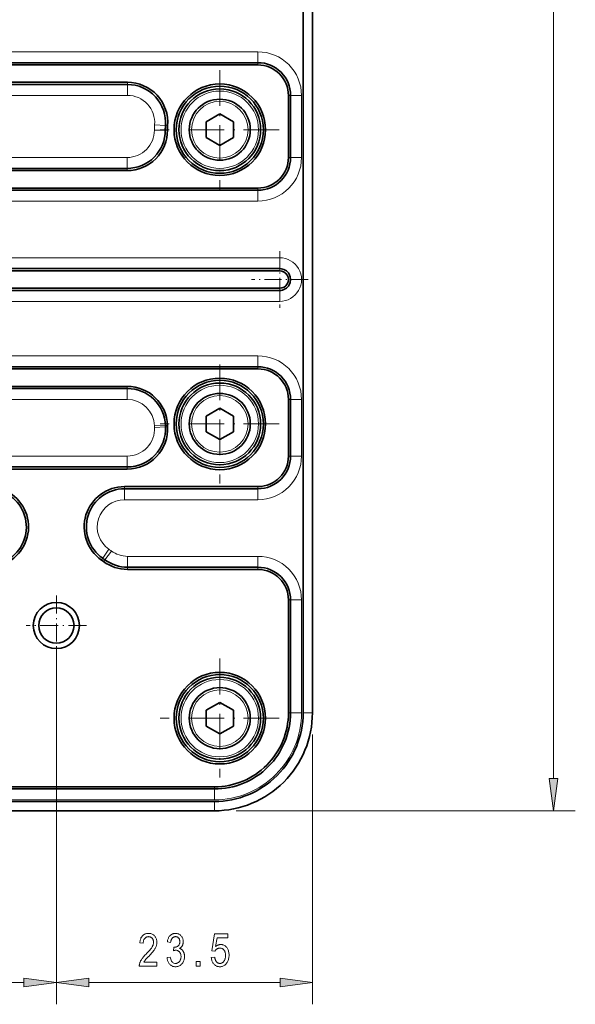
# Model space of a CAD drawing. Extents: x 5 to 415, y 5 to 296.
# Tile 4 of 46: x 159 to 210, y 57 to 148. Entities that reach past the tile are written whole.
import ezdxf

# ---------------------------------------------------------------- set-up
doc = ezdxf.new("R2010")
doc.units = 0
doc.linetypes.add('DASHDOT', pattern=[18.5, 12, -3, 0.5, -3])

msp = doc.modelspace()

# ---------------------------------------------------------------- linework, layer by layer
at = {"color": 7, "lineweight": 13}
for p, q in [((207.825943, 78.19828), (207.825943, 235.749603)), ((180.699951, 144.873947), (48.449974, 144.873947)), ((168.724899, 140.873947), (108.276367, 140.873947)), ((168.700165, 135.17395), (108.473312, 135.17395)), ((180.699951, 131.17395), (104.948433, 131.17395)), ((182.699951, 125.973946), (46.449974, 125.973946)), ((182.699951, 121.973946), (46.449974, 121.973946)), ((180.699951, 116.973946), (48.449974, 116.973946)), ((168.703781, 112.973946), (130.828079, 112.973946)), ((168.712097, 107.773949), (130.923187, 107.773949)), ((162.199966, 90.223946), (162.199966, 57.465332)), ((162.199966, 90.223946), (162.199966, 57.465332)), ((185.699951, 82.223946), (185.699951, 57.465332)), ((176.699966, 76.223938), (52.449974, 76.223938)), ((178.699951, 75.223938), (209.825943, 75.223938)), ((69.924301, 59.465332), (159.225632, 59.465332))]:
    msp.add_line(p, q, dxfattribs=at)
at = {"color": 7, "lineweight": 35}
for p, q in [((184.84996, 229.723938), (184.84996, 84.223946)), ((185.699951, 229.723938), (185.699951, 84.223946)), ((48.449974, 143.873947), (180.699951, 143.873947)), ((48.449974, 143.67395), (180.699951, 143.67395)), ((108.276367, 142.073944), (168.724899, 142.073944)), ((108.276367, 141.873947), (168.724899, 141.873947)), ((108.473312, 134.17395), (168.700165, 134.17395)), ((108.473312, 133.973938), (168.700165, 133.973938)), ((104.948433, 132.373947), (180.699951, 132.373947)), ((104.948433, 132.17395), (180.699951, 132.17395)), ((46.449974, 124.973946), (182.699951, 124.973946)), ((46.449974, 124.773949), (182.699951, 124.773949)), ((46.449974, 123.173943), (182.699951, 123.173943)), ((46.449974, 122.973946), (182.699951, 122.973946)), ((48.449974, 115.973946), (180.699951, 115.973946)), ((48.449974, 115.773949), (180.699951, 115.773949)), ((130.828079, 114.173943), (168.703781, 114.173943)), ((130.828079, 113.973946), (168.703781, 113.973946)), ((130.923187, 106.773949), (168.712097, 106.773949)), ((130.923187, 106.573944), (168.712097, 106.573944)), ((52.449974, 77.423943), (176.699966, 77.423943)), ((52.449974, 77.223946), (176.699966, 77.223946)), ((176.699966, 76.073944), (52.449974, 76.073944)), ((176.699966, 75.223938), (52.449974, 75.223938))]:
    msp.add_line(p, q, dxfattribs=at)
at = {"color": 7, "lineweight": 13, "ltscale": 0.025}
for p, q in [((180.699951, 143.873947), (180.699951, 144.873947)), ((168.724899, 141.873947), (168.724899, 140.873947)), ((183.699951, 140.873947), (184.699951, 140.873947)), ((172.200104, 137.694534), (171.200119, 137.68866)), ((172.214661, 138.106293), (171.21759, 138.18277)), ((168.700165, 134.17395), (168.700165, 135.17395)), ((183.699951, 135.17395), (184.699951, 135.17395)), ((180.699951, 132.17395), (180.699951, 131.17395)), ((182.699951, 124.973946), (182.699951, 125.973946)), ((182.699951, 122.973946), (182.699951, 121.973946)), ((180.699951, 115.973946), (180.699951, 116.973946)), ((168.703781, 113.973946), (168.703781, 112.973946)), ((183.699951, 112.973946), (184.699951, 112.973946)), ((172.202225, 110.578125), (171.202667, 110.548355)), ((172.207123, 110.460472), (171.208542, 110.407181)), ((168.712097, 106.773949), (168.712097, 107.773949)), ((183.699951, 107.773949), (184.699951, 107.773949)), ((168.452759, 104.773949), (168.452759, 103.773949)), ((180.699951, 104.773949), (180.699951, 103.773949)), ((166.463226, 98.394402), (167.031677, 99.217125)), ((166.654144, 98.258034), (167.248032, 99.062584)), ((168.732758, 97.573944), (168.732758, 98.573944)), ((180.699951, 97.573944), (180.699951, 98.573944)), ((183.699951, 94.573944), (184.699951, 94.573944)), ((183.699951, 84.223946), (184.699951, 84.223946)), ((176.699966, 77.223946), (176.699966, 76.223938))]:
    msp.add_line(p, q, dxfattribs=at)
at = {"color": 7, "lineweight": 13, "ltscale": 0.005}
for p, q in [((180.699951, 143.67395), (180.699951, 143.873947)), ((168.724899, 142.073944), (168.724899, 141.873947)), ((183.499969, 140.873947), (183.699951, 140.873947)), ((172.400101, 137.695709), (172.200104, 137.694534)), ((172.414063, 138.091003), (172.214661, 138.106293)), ((183.499969, 135.17395), (183.699951, 135.17395)), ((168.700165, 133.973938), (168.700165, 134.17395)), ((180.699951, 132.373947), (180.699951, 132.17395)), ((182.699951, 124.773949), (182.699951, 124.973946)), ((182.699951, 123.173943), (182.699951, 122.973946)), ((180.699951, 115.773949), (180.699951, 115.973946)), ((168.703781, 114.173943), (168.703781, 113.973946)), ((183.499969, 112.973946), (183.699951, 112.973946)), ((172.40213, 110.584076), (172.202225, 110.578125)), ((172.40683, 110.47113), (172.207123, 110.460472)), ((183.499969, 107.773949), (183.699951, 107.773949)), ((168.712097, 106.573944), (168.712097, 106.773949)), ((168.452759, 104.973946), (168.452759, 104.773949)), ((180.699951, 104.973946), (180.699951, 104.773949)), ((166.349548, 98.229851), (166.463226, 98.394402)), ((166.53537, 98.09713), (166.654144, 98.258034)), ((168.732758, 97.373947), (168.732758, 97.573944)), ((180.699951, 97.373947), (180.699951, 97.573944)), ((183.499969, 94.573944), (183.699951, 94.573944)), ((183.499969, 84.223946), (183.699951, 84.223946)), ((176.699966, 77.423943), (176.699966, 77.223946))]:
    msp.add_line(p, q, dxfattribs=at)
at = {"color": 7, "linetype": 'DASHDOT', "lineweight": 13, "ltscale": 0.273}
for p, q in [((177.200012, 143.183945), (177.200012, 132.263947)), ((182.660004, 137.723938), (171.740021, 137.723938)), ((177.200012, 116.186943), (177.200012, 105.266945)), ((182.660004, 110.726944), (171.740021, 110.726944)), ((177.200012, 89.183945), (177.200012, 78.263947)), ((182.660004, 83.723946), (171.740021, 83.723946))]:
    msp.add_line(p, q, dxfattribs=at)
at = {"color": 7, "lineweight": 35, "ltscale": 0.1425}
for p, q in [((183.499969, 135.17395), (183.499969, 140.873947)), ((183.699951, 135.17395), (183.699951, 140.873947))]:
    msp.add_line(p, q, dxfattribs=at)
at = {"color": 7, "lineweight": 13, "ltscale": 0.1425}
msp.add_line((184.699951, 140.873947), (184.699951, 135.17395), dxfattribs=at)
at = {"color": 7, "lineweight": 35, "ltscale": 0.036084}
for p, q in [((177.200012, 139.167328), (175.950012, 138.445633)), ((178.450012, 138.445633), (177.200012, 139.167328)), ((175.950012, 138.445633), (175.950012, 137.002258)), ((178.450012, 137.002258), (178.450012, 138.445633)), ((175.950012, 137.002258), (177.200012, 136.280579)), ((177.200012, 136.280579), (178.450012, 137.002258)), ((177.200012, 112.170319), (175.950012, 111.448631)), ((178.450012, 111.448631), (177.200012, 112.170319)), ((175.950012, 111.448631), (175.950012, 110.005257)), ((178.450012, 110.005257), (178.450012, 111.448631)), ((175.950012, 110.005257), (177.200012, 109.283569)), ((177.200012, 109.283569), (178.450012, 110.005257)), ((177.200012, 85.16732), (175.950012, 84.445633)), ((178.450012, 84.445633), (177.200012, 85.16732)), ((175.950012, 84.445633), (175.950012, 83.002258)), ((178.450012, 83.002258), (178.450012, 84.445633)), ((175.950012, 83.002258), (177.200012, 82.280571)), ((177.200012, 82.280571), (178.450012, 83.002258))]:
    msp.add_line(p, q, dxfattribs=at)
at = {"color": 7, "linetype": 'DASHDOT', "lineweight": 13, "ltscale": 0.13}
for p, q in [((182.699951, 126.573944), (182.699951, 121.373947)), ((185.299957, 123.973946), (180.09996, 123.973946))]:
    msp.add_line(p, q, dxfattribs=at)
at = {"color": 7, "lineweight": 35, "ltscale": 0.13}
for p, q in [((183.499969, 107.773949), (183.499969, 112.973946)), ((183.699951, 107.773949), (183.699951, 112.973946))]:
    msp.add_line(p, q, dxfattribs=at)
at = {"color": 7, "lineweight": 13, "ltscale": 0.13}
msp.add_line((184.699951, 112.973946), (184.699951, 107.773949), dxfattribs=at)
at = {"color": 7, "lineweight": 35, "ltscale": 0.30618}
for p, q in [((168.452759, 104.973946), (180.699951, 104.973946)), ((168.452759, 104.773949), (180.699951, 104.773949))]:
    msp.add_line(p, q, dxfattribs=at)
at = {"color": 7, "lineweight": 13, "ltscale": 0.30618}
msp.add_line((180.699951, 103.773949), (168.452759, 103.773949), dxfattribs=at)
at = {"color": 7, "lineweight": 13, "ltscale": 0.29918}
msp.add_line((180.699951, 98.573944), (168.732758, 98.573944), dxfattribs=at)
at = {"color": 7, "lineweight": 35, "ltscale": 0.29918}
for p, q in [((168.732758, 97.573944), (180.699951, 97.573944)), ((168.732758, 97.373947), (180.699951, 97.373947))]:
    msp.add_line(p, q, dxfattribs=at)
at = {"color": 7, "linetype": 'DASHDOT', "lineweight": 13, "ltscale": 0.137865}
for p, q in [((162.199966, 94.981247), (162.199966, 89.466644)), ((164.95726, 92.223946), (159.442657, 92.223946))]:
    msp.add_line(p, q, dxfattribs=at)
at = {"color": 7, "lineweight": 35, "ltscale": 0.25875}
for p, q in [((183.499969, 84.223946), (183.499969, 94.573944)), ((183.699951, 84.223946), (183.699951, 94.573944))]:
    msp.add_line(p, q, dxfattribs=at)
at = {"color": 7, "lineweight": 13, "ltscale": 0.25875}
msp.add_line((184.699951, 94.573944), (184.699951, 84.223946), dxfattribs=at)
at = {"color": 7, "lineweight": 13, "ltscale": 0.02125}
for p, q in [((185.699951, 84.223946), (184.84996, 84.223946)), ((176.699966, 75.223938), (176.699966, 76.073944))]:
    msp.add_line(p, q, dxfattribs=at)
at = {"color": 7, "lineweight": 13, "ltscale": 0.438783}
msp.add_line((165.174301, 59.465332), (182.725616, 59.465332), dxfattribs=at)
at = {"color": 7, "lineweight": 13}
for points in [[(207.434357, 78.19828), (207.825943, 75.223938), (208.217529, 78.19828)], [(171.434341, 61.319351), (171.434341, 60.965332), (169.807465, 60.965332), (169.807663, 61.00882), (169.810699, 61.053329), (169.816589, 61.098862), (169.825317, 61.145416), (169.836884, 61.192993), (169.851303, 61.241592), (169.868561, 61.291214), (169.888672, 61.341873), (169.911621, 61.393539), (169.937408, 61.446228), (169.966888, 61.500397), (170.000885, 61.556488), (170.039413, 61.614502), (170.082458, 61.674438), (170.130035, 61.736313), (170.182114, 61.800095), (170.238739, 61.865799), (170.299866, 61.933441), (170.365524, 62.002991), (170.435699, 62.074478), (170.517502, 62.156876), (170.593445, 62.235443), (170.663528, 62.310181), (170.727768, 62.381104), (170.786148, 62.448196), (170.838684, 62.511459), (170.885361, 62.570892), (170.926178, 62.626511), (170.961151, 62.678284), (170.99028, 62.726242), (171.015167, 62.771973), (171.03743, 62.817062), (171.057068, 62.861526), (171.074097, 62.90535), (171.088501, 62.948532), (171.100281, 62.991089), (171.109467, 63.033005), (171.115997, 63.074295), (171.119934, 63.114944), (171.121246, 63.154968), (171.119904, 63.199951), (171.115875, 63.24324), (171.109177, 63.284836), (171.099792, 63.324738), (171.087738, 63.36293), (171.072998, 63.399429), (171.055573, 63.434219), (171.035461, 63.467331), (171.012665, 63.498718), (170.987213, 63.528427), (170.959778, 63.555847), (170.931091, 63.580368), (170.901169, 63.602005), (170.869995, 63.620758), (170.83757, 63.636627), (170.803894, 63.649612), (170.768967, 63.659714), (170.732803, 63.666931), (170.695374, 63.671249), (170.656708, 63.672699), (170.615326, 63.671143), (170.575439, 63.666473), (170.537064, 63.658707), (170.500214, 63.647812), (170.464874, 63.63382), (170.431046, 63.616714), (170.398727, 63.596497), (170.367935, 63.573166), (170.338654, 63.546722), (170.310883, 63.517166), (170.285217, 63.484711), (170.262253, 63.449554), (170.242004, 63.411697), (170.224442, 63.37114), (170.209579, 63.327881), (170.197418, 63.281921), (170.187973, 63.233261), (170.181213, 63.1819), (170.17717, 63.127823), (170.175812, 63.07106), (169.864761, 63.10994), (169.873108, 63.194168), (169.885025, 63.274109), (169.900528, 63.349762), (169.919617, 63.421158), (169.942276, 63.488266), (169.968521, 63.551102), (169.998352, 63.609665), (170.031754, 63.66394), (170.068741, 63.713943), (170.109314, 63.759674), (170.153015, 63.801086), (170.199387, 63.838135), (170.248444, 63.870819), (170.300201, 63.899155), (170.354614, 63.923126), (170.411728, 63.942734), (170.471512, 63.957993), (170.533966, 63.968887), (170.599121, 63.975433), (170.666946, 63.977615), (170.740417, 63.975067), (170.810242, 63.967453), (170.876389, 63.954773), (170.938873, 63.937012), (170.997696, 63.914169), (171.052856, 63.886261), (171.104355, 63.853271), (171.152191, 63.815216), (171.19635, 63.772064), (171.236862, 63.723862), (171.273605, 63.672409), (171.306488, 63.619568), (171.335495, 63.565338), (171.360626, 63.50972), (171.381897, 63.452713), (171.399307, 63.394302), (171.412842, 63.334518), (171.422516, 63.273331), (171.428314, 63.210754), (171.430252, 63.146774), (171.428741, 63.089722), (171.424194, 63.033127), (171.416626, 62.977005), (171.406021, 62.921341), (171.392395, 62.866165), (171.375732, 62.811462), (171.356049, 62.757217), (171.333328, 62.703445), (171.307587, 62.650146), (171.278809, 62.597321), (171.245804, 62.542984), (171.207352, 62.485138), (171.163467, 62.423798), (171.11412, 62.358963), (171.059341, 62.290619), (170.999115, 62.218781), (170.933441, 62.143448), (170.862335, 62.064606), (170.785782, 61.982269), (170.703781, 61.896439), (170.651672, 61.842941), (170.603394, 61.792969), (170.558929, 61.746521), (170.518295, 61.703583), (170.481491, 61.664169), (170.448517, 61.628281), (170.419373, 61.595901), (170.394043, 61.567047), (170.372543, 61.541718), (170.354874, 61.519897), (170.339417, 61.499847), (170.324554, 61.479797), (170.310272, 61.459732), (170.2966, 61.439682), (170.283508, 61.419632), (170.271011, 61.399582), (170.259109, 61.379517), (170.247803, 61.359467), (170.237091, 61.339417), (170.226974, 61.319351)], [(172.355209, 61.757278), (172.658081, 61.806396), (172.679794, 61.694412), (172.707275, 61.594223), (172.740524, 61.505829), (172.779556, 61.429199), (172.824341, 61.36438), (172.874908, 61.31134), (172.931244, 61.270081), (172.993362, 61.240616), (173.061234, 61.222931), (173.134888, 61.217041), (173.175674, 61.218781), (173.215347, 61.22403), (173.253922, 61.232788), (173.291397, 61.245026), (173.327759, 61.260773), (173.363022, 61.280029), (173.397171, 61.302765), (173.430222, 61.32901), (173.462158, 61.358765), (173.493011, 61.391998), (173.521774, 61.428024), (173.547516, 61.466125), (173.570236, 61.506287), (173.58992, 61.548508), (173.606583, 61.592804), (173.620209, 61.63916), (173.630814, 61.687592), (173.638382, 61.738083), (173.642914, 61.790649), (173.64444, 61.845276), (173.643036, 61.896637), (173.63887, 61.945953), (173.631912, 61.993225), (173.622177, 62.038452), (173.60965, 62.081635), (173.594345, 62.122772), (173.576248, 62.16185), (173.555374, 62.198898), (173.531723, 62.233887), (173.50528, 62.26683), (173.476822, 62.297165), (173.447083, 62.324295), (173.416077, 62.348236), (173.383804, 62.368988), (173.350266, 62.386551), (173.31546, 62.400909), (173.279388, 62.412079), (173.242035, 62.420059), (173.20343, 62.42485), (173.163544, 62.426453), (173.145935, 62.426041), (173.127518, 62.42482), (173.108276, 62.42276), (173.088226, 62.419907), (173.067352, 62.416214), (173.04567, 62.411713), (173.023163, 62.406403), (172.999817, 62.400253), (172.975677, 62.393295), (172.950714, 62.385529), (172.985504, 62.708847), (173.032562, 62.704758), (173.07634, 62.706131), (173.118439, 62.710251), (173.158844, 62.717102), (173.197586, 62.7267), (173.23465, 62.739029), (173.270035, 62.75412), (173.303741, 62.771942), (173.335754, 62.792511), (173.366104, 62.815811), (173.394775, 62.841873), (173.421219, 62.870209), (173.44487, 62.900391), (173.465744, 62.932419), (173.483841, 62.966293), (173.499146, 63.001999), (173.511673, 63.039551), (173.521408, 63.078934), (173.528366, 63.120178), (173.532532, 63.163254), (173.533936, 63.208176), (173.532761, 63.249496), (173.529266, 63.289169), (173.523438, 63.327179), (173.515274, 63.363525), (173.504776, 63.398224), (173.491943, 63.431259), (173.476776, 63.462646), (173.45929, 63.492371), (173.439453, 63.520432), (173.417297, 63.546844), (173.393448, 63.571152), (173.368591, 63.592896), (173.342697, 63.612076), (173.315796, 63.628708), (173.287857, 63.642776), (173.258896, 63.654282), (173.228912, 63.663239), (173.197922, 63.669632), (173.165894, 63.673462), (173.132843, 63.674744), (173.098602, 63.673401), (173.06543, 63.669388), (173.033356, 63.662689), (173.002365, 63.653305), (172.972458, 63.641235), (172.943634, 63.626495), (172.915894, 63.60907), (172.889236, 63.588959), (172.863678, 63.566177), (172.839188, 63.54071), (172.816116, 63.512512), (172.794769, 63.481567), (172.775177, 63.447845), (172.757324, 63.411377), (172.741211, 63.372131), (172.726837, 63.330139), (172.714203, 63.28537), (172.703308, 63.237839), (172.694153, 63.187546), (172.686737, 63.134506), (172.38591, 63.199982), (172.398804, 63.27504), (172.414551, 63.346344), (172.433182, 63.413879), (172.454666, 63.477631), (172.479019, 63.537643), (172.506241, 63.593872), (172.536316, 63.646347), (172.569275, 63.695038), (172.605072, 63.73999), (172.643753, 63.781158), (172.684708, 63.818481), (172.727325, 63.851883), (172.771637, 63.881348), (172.817612, 63.906891), (172.86528, 63.928497), (172.914612, 63.946182), (172.965637, 63.95993), (173.018326, 63.969757), (173.072693, 63.975647), (173.128754, 63.977615), (173.187607, 63.975403), (173.244659, 63.968765), (173.299911, 63.957718), (173.353363, 63.942245), (173.405014, 63.922363), (173.454865, 63.898041), (173.502914, 63.869308), (173.549164, 63.836166), (173.593597, 63.798599), (173.636261, 63.756607), (173.675903, 63.711258), (173.711395, 63.66362), (173.742706, 63.613678), (173.769836, 63.561462), (173.792801, 63.506943), (173.811584, 63.450134), (173.826202, 63.391037), (173.836639, 63.329636), (173.842896, 63.265961), (173.844986, 63.199982), (173.844086, 63.159531), (173.841431, 63.12001), (173.836975, 63.081436), (173.83075, 63.043808), (173.822723, 63.007111), (173.812927, 62.971359), (173.801361, 62.936554), (173.78801, 62.902679), (173.772888, 62.869766), (173.755966, 62.837769), (173.737457, 62.806931), (173.717529, 62.777451), (173.696198, 62.749313), (173.673462, 62.722519), (173.649292, 62.697083), (173.623718, 62.673004), (173.596741, 62.650269), (173.568359, 62.628876), (173.538544, 62.608841), (173.507324, 62.590164), (173.536285, 62.581436), (173.564224, 62.571655), (173.591125, 62.560822), (173.61702, 62.548904), (173.641876, 62.535934), (173.66571, 62.521896), (173.688538, 62.50679), (173.710327, 62.490631), (173.73111, 62.473389), (173.750854, 62.455093), (173.769714, 62.435638), (173.787842, 62.414902), (173.805237, 62.392914), (173.821899, 62.369644), (173.83783, 62.345108), (173.852997, 62.319305), (173.867447, 62.292221), (173.881165, 62.263885), (173.894135, 62.234268), (173.906372, 62.2034), (173.917648, 62.171509), (173.927734, 62.138885), (173.936646, 62.10553), (173.944351, 62.071442), (173.950882, 62.036621), (173.956223, 62.001053), (173.960388, 61.964752), (173.963348, 61.927704), (173.965118, 61.889923), (173.965729, 61.85141), (173.963287, 61.770248), (173.955978, 61.692078), (173.943802, 61.616928), (173.926758, 61.544785), (173.904846, 61.475647), (173.878052, 61.409515), (173.84639, 61.346405), (173.809875, 61.286285), (173.768463, 61.229187), (173.722198, 61.175079), (173.672531, 61.125122), (173.620941, 61.080414), (173.567429, 61.04097), (173.511993, 61.00679), (173.454636, 60.977859), (173.395355, 60.954193), (173.334137, 60.935791), (173.271011, 60.922638), (173.205963, 60.914749), (173.138977, 60.912125), (173.076904, 60.914413), (173.016769, 60.921295), (172.958557, 60.932755), (172.902252, 60.948792), (172.847885, 60.969421), (172.795441, 60.994629), (172.744904, 61.024429), (172.696304, 61.058807), (172.649628, 61.097778), (172.604874, 61.141327), (172.562958, 61.188736), (172.524811, 61.239304), (172.490448, 61.293015), (172.459824, 61.349884), (172.432983, 61.409912), (172.409897, 61.473083), (172.390579, 61.539398), (172.375031, 61.608871), (172.363235, 61.681503)], [(176.419342, 61.751144), (176.736526, 61.78389), (176.744827, 61.728058), (176.754974, 61.67514), (176.766998, 61.625153), (176.780884, 61.578094), (176.796631, 61.533966), (176.81424, 61.492767), (176.83371, 61.454483), (176.855042, 61.419144), (176.87825, 61.386719), (176.903305, 61.357208), (176.929718, 61.330582), (176.95697, 61.306747), (176.985046, 61.285721), (177.013977, 61.267502), (177.043732, 61.252075), (177.074341, 61.239471), (177.105789, 61.22966), (177.138062, 61.222641), (177.171188, 61.218445), (177.205139, 61.217041), (177.247528, 61.219009), (177.288727, 61.22493), (177.328735, 61.234818), (177.367554, 61.248627), (177.405182, 61.266403), (177.44162, 61.288132), (177.476883, 61.313797), (177.510956, 61.34343), (177.543839, 61.376999), (177.575546, 61.41452), (177.605087, 61.455444), (177.631531, 61.499268), (177.654861, 61.54599), (177.675079, 61.595581), (177.692184, 61.648056), (177.706177, 61.703415), (177.717072, 61.761673), (177.724854, 61.822815), (177.729507, 61.886826), (177.731064, 61.953735), (177.729553, 62.016556), (177.725052, 62.076477), (177.717529, 62.133514), (177.707001, 62.187683), (177.693466, 62.238953), (177.67691, 62.287338), (177.657364, 62.33284), (177.634796, 62.375458), (177.609238, 62.415192), (177.580658, 62.452026), (177.549805, 62.485657), (177.517426, 62.515762), (177.483505, 62.542313), (177.448059, 62.565323), (177.411072, 62.584793), (177.372543, 62.600723), (177.332489, 62.613113), (177.290894, 62.621964), (177.247757, 62.627274), (177.203094, 62.629044), (177.175858, 62.628281), (177.148956, 62.625977), (177.122406, 62.622131), (177.096191, 62.61676), (177.070343, 62.609863), (177.04483, 62.60141), (177.019669, 62.591446), (176.994858, 62.579926), (176.970398, 62.566879), (176.946274, 62.552307), (176.922836, 62.536346), (176.900391, 62.519196), (176.878967, 62.500824), (176.858521, 62.481247), (176.839096, 62.460464), (176.820679, 62.438477), (176.803253, 62.415283), (176.786819, 62.390884), (176.771408, 62.36528), (176.756989, 62.338455), (176.472534, 62.383484), (176.711975, 63.924408), (177.933655, 63.924408), (177.933655, 63.572433), (176.953445, 63.572433), (176.820435, 62.766144), (176.864487, 62.801926), (176.909073, 62.833923), (176.954193, 62.862167), (176.999847, 62.886642), (177.046036, 62.907349), (177.092758, 62.924301), (177.140015, 62.937469), (177.18779, 62.946884), (177.236115, 62.95253), (177.284958, 62.954422), (177.345947, 62.951782), (177.405319, 62.943893), (177.463074, 62.930756), (177.519226, 62.912338), (177.573761, 62.888672), (177.626663, 62.859756), (177.677948, 62.825562), (177.727631, 62.786118), (177.775696, 62.741425), (177.822128, 62.691452), (177.865479, 62.637039), (177.904266, 62.578949), (177.938507, 62.517197), (177.96817, 62.451782), (177.993256, 62.382706), (178.013794, 62.309967), (178.02977, 62.233566), (178.041168, 62.153503), (178.048019, 62.069778), (178.050308, 61.982391), (178.048019, 61.895645), (178.041168, 61.811432), (178.02977, 61.729721), (178.013794, 61.650543), (177.993256, 61.573883), (177.96817, 61.499725), (177.938507, 61.428085), (177.904266, 61.358978), (177.865479, 61.292374), (177.822128, 61.228287), (177.774933, 61.16861), (177.724609, 61.115204), (177.671143, 61.068085), (177.614548, 61.027252), (177.554825, 60.992706), (177.491974, 60.964432), (177.42598, 60.942444), (177.356873, 60.926743), (177.284622, 60.917313), (177.209244, 60.914169), (177.146393, 60.916397), (177.08551, 60.92305), (177.026627, 60.934158), (176.969727, 60.949692), (176.91481, 60.969681), (176.861877, 60.99411), (176.810944, 61.022964), (176.761978, 61.056274), (176.715012, 61.094025), (176.670013, 61.1362), (176.627914, 61.182327), (176.5896, 61.231857), (176.555054, 61.284805), (176.524323, 61.341171), (176.497345, 61.400955), (176.474182, 61.464157), (176.454788, 61.530777), (176.439178, 61.600815), (176.427368, 61.674271)], [(175.044159, 60.965332), (175.044159, 61.384842), (175.387955, 61.384842), (175.387955, 60.965332)], [(159.225632, 59.073761), (162.199966, 59.465332), (159.225632, 59.856918)], [(165.174301, 59.856918), (162.199966, 59.465332), (165.174301, 59.073761)], [(182.725616, 59.073761), (185.699951, 59.465332), (182.725616, 59.856918)]]:
    msp.add_lwpolyline(points, close=True, dxfattribs=at)
at = {"color": 7, "lineweight": 35}
for centre, radius in [((177.200012, 137.723938), 4.2), ((177.200012, 137.723938), 4), ((177.200012, 137.723938), 3.75), ((177.200012, 137.723938), 2.8), ((177.200012, 110.726944), 4.2), ((177.200012, 110.726944), 4), ((177.200012, 110.726944), 3.75), ((177.200012, 110.726944), 2.8), ((162.199966, 92.223946), 2.121), ((162.199966, 92.223946), 1.621), ((177.200012, 83.723946), 4.2), ((177.200012, 83.723946), 4), ((177.200012, 83.723946), 3.75), ((177.200012, 83.723946), 2.8)]:
    msp.add_circle(centre, radius, dxfattribs=at)
at = {"color": 7, "lineweight": 13}
for centre, radius in [((177.200012, 137.723938), 3.55), ((177.200012, 137.723938), 2.6), ((177.200012, 110.726944), 3.55), ((177.200012, 110.726944), 2.6), ((177.200012, 83.723946), 3.55), ((177.200012, 83.723946), 2.6)]:
    msp.add_circle(centre, radius, dxfattribs=at)
for centre, radius, start, end in [((180.699951, 140.873947), 4, 360, 90.000003), ((168.724899, 138.373947), 2.5, 355.614277, 90.000003), ((168.700165, 137.67395), 2.5, 270.000004, 0.337036), ((177.200012, 137.723938), 6, 175.614272, 180.337038), ((180.699951, 135.17395), 4, 269.999997, 0.000001), ((182.699951, 123.973946), 2, 269.999997, 90.000016), ((180.699951, 112.973946), 4, 360, 90.000003), ((168.703781, 110.473946), 2.5, 1.705667, 90.000003), ((168.712097, 110.273949), 2.5, 269.999997, 3.054975), ((177.200012, 110.726944), 6, 181.705643, 183.054975), ((180.699951, 107.773949), 4, 269.999997, 0.000001), ((168.452759, 101.273949), 2.5, 90.000003, 235.358747), ((162.199966, 92.223946), 8.5, 53.56638, 55.358745), ((168.732758, 101.073944), 2.5, 233.566382, 269.999997), ((180.699951, 94.573944), 4, 360, 90.000003), ((176.699966, 84.223946), 8, 269.999997, 0.000001)]:
    msp.add_arc(centre, radius, start, end, dxfattribs=at)
at = {"color": 7, "lineweight": 35}
for centre, radius, start, end in [((180.699951, 140.873947), 3, 0, 90.000003), ((180.699951, 140.873947), 2.8, 359.999995, 90.000003), ((168.724899, 138.373947), 3.7, 355.614277, 89.999996), ((168.724899, 138.373947), 3.5, 355.614277, 90.000003), ((168.700165, 137.67395), 3.7, 269.999997, 0.337033), ((168.700165, 137.67395), 3.5, 269.999997, 0.337036), ((177.200012, 137.723938), 5, 175.614272, 180.337038), ((177.200012, 137.723938), 4.8, 175.614272, 180.337038), ((180.699951, 135.17395), 3, 269.999997, 360), ((180.699951, 135.17395), 2.8, 269.999997, 0), ((182.699951, 123.973946), 1, 269.999997, 90.000003), ((182.699951, 123.973946), 0.8, 269.999984, 90.000003), ((180.699951, 112.973946), 3, 0, 90.000003), ((180.699951, 112.973946), 2.8, 0, 89.999996), ((168.703781, 110.473946), 3.7, 1.705644, 89.999996), ((168.703781, 110.473946), 3.5, 1.705644, 90.000003), ((168.712097, 110.273949), 3.7, 269.999997, 3.054972), ((168.712097, 110.273949), 3.5, 269.999997, 3.054975), ((177.200012, 110.726944), 5, 181.705643, 183.054975), ((177.200012, 110.726944), 4.8, 181.705643, 183.054975), ((180.699951, 107.773949), 3, 269.999997, 360), ((180.699951, 107.773949), 2.8, 269.999997, 359.999992), ((155.947159, 101.273949), 3.7, 304.641259, 90.000003), ((168.452759, 101.273949), 3.7, 89.999996, 235.358747), ((155.947159, 101.273949), 3.5, 304.641259, 90.000003), ((168.452759, 101.273949), 3.5, 90.000003, 235.358747), ((162.199966, 92.223946), 7.3, 53.56638, 55.358741), ((162.199966, 92.223946), 7.5, 53.56638, 55.358741), ((168.732758, 101.073944), 3.7, 233.566382, 269.999997), ((168.732758, 101.073944), 3.5, 233.566382, 269.999997), ((180.699951, 94.573944), 3, 0, 90.000003), ((180.699951, 94.573944), 2.8, 0, 89.999996), ((176.699966, 84.223946), 7, 269.999997, 360), ((176.699966, 84.223946), 6.8, 269.999997, 359.999998), ((176.699966, 84.223946), 9, 269.999997, 360), ((176.699966, 84.223946), 8.15, 269.999997, 0.000001)]:
    msp.add_arc(centre, radius, start, end, dxfattribs=at)
at = {"color": 7, "lineweight": 13}
for points in [[(207.434357, 78.19828), (207.825943, 75.223938), (207.434357, 78.19828), (208.217529, 78.19828)], [(159.225632, 59.073761), (162.199966, 59.465332), (159.225632, 59.073761), (159.225632, 59.856918)], [(165.174301, 59.856918), (162.199966, 59.465332), (165.174301, 59.856918), (165.174301, 59.073761)], [(182.725616, 59.073761), (185.699951, 59.465332), (182.725616, 59.073761), (182.725616, 59.856918)]]:
    msp.add_solid(points, dxfattribs=at)

doc.saveas('drawing.dxf')
